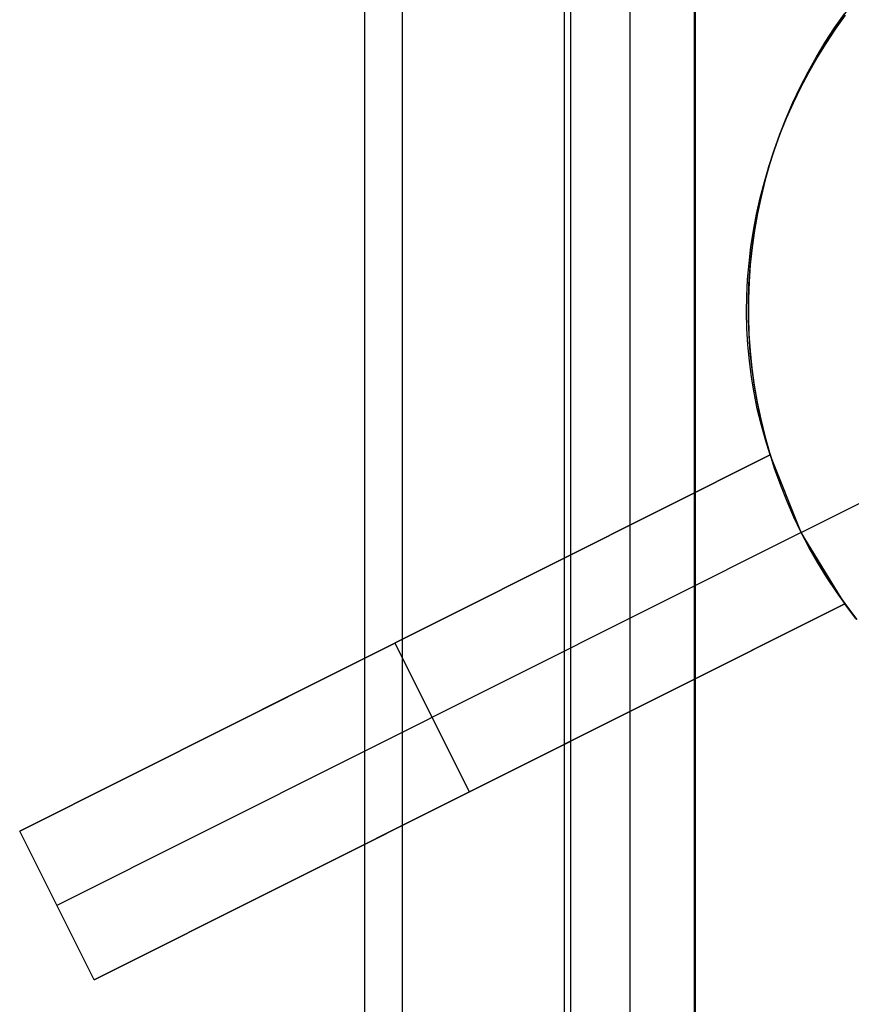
# Model space of a CAD drawing. Header units: millimetres. Extents: x 6049 to 7254, y -11340 to -10297.
# Tile 45 of 237: x 6709 to 6714, y -10752 to -10746. Entities that reach past the tile are written whole.
import ezdxf

# ---------------------------------------------------------------- set-up
doc = ezdxf.new("R2010")
doc.units = ezdxf.units.MM
doc.layers.add('color', color=7, linetype='Continuous')

msp = doc.modelspace()

# ---------------------------------------------------------------- linework, layer by layer
at = {"color": 8, "true_color": 0x7f7f7f}
for p, q in [((6710.9891, -11340.0962, 49.4962), (6710.9891, -10710.0962, 49.4962)), ((6711.2141, -10710.0962, 49.4706), (6711.2141, -11340.0962, 49.4706)), ((6712.1884, -11340.0962, 50.2456), (6712.1884, -10710.0962, 50.2456)), ((6712.2264, -11340.0962, 54.8552), (6712.2264, -10710.0962, 54.8552)), ((6712.5821, -11340.0962, 51.9508), (6712.5821, -10710.0962, 51.9508)), ((6712.9674, -10710.0962, 54.4845), (6712.9674, -11340.0962, 54.4845)), ((6712.9758, -11340.0962, 53.6559), (6712.9758, -10710.0962, 53.6559))]:
    msp.add_line(p, q, dxfattribs=at)
at = {"layer": 'color', "color": 254, "true_color": 0xcad1ee}
for p, q in [((6713.8865, -10745.8716, -7.3), (6713.8261, -10745.9557, -7.3)), ((6713.8865, -10745.8716, -7.3), (6713.8261, -10745.9557, -7.3)), ((6713.8106, -10745.9783, 3.1828), (6713.8697, -10745.8944, 3.1828)), ((6713.816, -10745.9854, 13.6303), (6713.8751, -10745.9017, 13.6389)), ((6713.816, -10745.9854, 13.6303), (6713.8751, -10745.9017, 13.6389)), ((6713.7544, -10746.0643, 3.1828), (6713.8106, -10745.9783, 3.1828)), ((6713.7597, -10746.0709, 13.6203), (6713.816, -10745.9854, 13.6303)), ((6713.7597, -10746.0709, 13.6203), (6713.816, -10745.9854, 13.6303)), ((6713.8261, -10745.9557, -7.3), (6713.7687, -10746.0419, -7.3)), ((6713.8261, -10745.9557, -7.3), (6713.7687, -10746.0419, -7.3)), ((6713.7687, -10746.0419, -7.3), (6713.7142, -10746.13, -7.3)), ((6713.7687, -10746.0419, -7.3), (6713.7142, -10746.13, -7.3)), ((6713.7012, -10746.1521, 3.1828), (6713.7544, -10746.0643, 3.1828)), ((6713.7062, -10746.158, 13.6089), (6713.7597, -10746.0709, 13.6203)), ((6713.7062, -10746.158, 13.6089), (6713.7597, -10746.0709, 13.6203)), ((6713.6509, -10746.2416, 3.1828), (6713.7012, -10746.1521, 3.1828)), ((6713.6557, -10746.2467, 13.5961), (6713.7062, -10746.158, 13.6089)), ((6713.6557, -10746.2467, 13.5961), (6713.7062, -10746.158, 13.6089)), ((6713.7142, -10746.13, -7.3), (6713.6628, -10746.2199, -7.3)), ((6713.7142, -10746.13, -7.3), (6713.6628, -10746.2199, -7.3)), ((6713.6628, -10746.2199, -7.3), (6713.6145, -10746.3115, -7.3)), ((6713.6628, -10746.2199, -7.3), (6713.6145, -10746.3115, -7.3)), ((6713.6038, -10746.3329, 3.1828), (6713.6509, -10746.2416, 3.1828)), ((6713.6082, -10746.3368, 13.582), (6713.6557, -10746.2467, 13.5961)), ((6713.6082, -10746.3368, 13.582), (6713.6557, -10746.2467, 13.5961)), ((6713.5599, -10746.4257, 3.1828), (6713.6038, -10746.3329, 3.1828)), ((6713.5637, -10746.4283, 13.5666), (6713.6082, -10746.3368, 13.582)), ((6713.5637, -10746.4283, 13.5666), (6713.6082, -10746.3368, 13.582)), ((6713.6145, -10746.3115, -7.3), (6713.5694, -10746.4047, -7.3)), ((6713.6145, -10746.3115, -7.3), (6713.5694, -10746.4047, -7.3)), ((6713.5694, -10746.4047, -7.3), (6713.5276, -10746.4995, -7.3)), ((6713.5694, -10746.4047, -7.3), (6713.5276, -10746.4995, -7.3)), ((6713.5191, -10746.5199, 3.1828), (6713.5599, -10746.4257, 3.1828)), ((6713.5223, -10746.5209, 13.5498), (6713.5637, -10746.4283, 13.5666)), ((6713.5223, -10746.5209, 13.5498), (6713.5637, -10746.4283, 13.5666)), ((6713.4816, -10746.6155, 3.1828), (6713.5191, -10746.5199, 3.1828)), ((6713.4841, -10746.6147, 13.5318), (6713.5223, -10746.5209, 13.5498)), ((6713.4841, -10746.6147, 13.5318), (6713.5223, -10746.5209, 13.5498)), ((6713.5276, -10746.4995, -7.3), (6713.4891, -10746.5956, -7.3)), ((6713.5276, -10746.4995, -7.3), (6713.4891, -10746.5956, -7.3)), ((6713.4474, -10746.7123, 3.1828), (6713.4816, -10746.6155, 3.1828)), ((6713.449, -10746.7095, 13.5124), (6713.4841, -10746.6147, 13.5318)), ((6713.449, -10746.7095, 13.5124), (6713.4841, -10746.6147, 13.5318)), ((6713.4891, -10746.5956, -7.3), (6713.4539, -10746.693, -7.3)), ((6713.4891, -10746.5956, -7.3), (6713.4539, -10746.693, -7.3)), ((6713.4539, -10746.693, -7.3), (6713.4221, -10746.7916, -7.3)), ((6713.4539, -10746.693, -7.3), (6713.4221, -10746.7916, -7.3)), ((6713.4165, -10746.8102, 3.1828), (6713.4474, -10746.7123, 3.1828)), ((6713.4173, -10746.8051, 13.4919), (6713.449, -10746.7095, 13.5124)), ((6713.4173, -10746.8051, 13.4919), (6713.449, -10746.7095, 13.5124)), ((6713.3888, -10746.9015, 13.4701), (6713.4173, -10746.8051, 13.4919)), ((6713.3888, -10746.9015, 13.4701), (6713.4173, -10746.8051, 13.4919)), ((6713.389, -10746.9091, 3.1828), (6713.4165, -10746.8102, 3.1828)), ((6713.4221, -10746.7916, -7.3), (6713.3937, -10746.8912, -7.3)), ((6713.4221, -10746.7916, -7.3), (6713.3937, -10746.8912, -7.3)), ((6713.3636, -10746.9985, 13.4471), (6713.3888, -10746.9015, 13.4701)), ((6713.3636, -10746.9985, 13.4471), (6713.3888, -10746.9015, 13.4701)), ((6713.3648, -10747.0089, 3.1828), (6713.389, -10746.9091, 3.1828)), ((6713.3937, -10746.8912, -7.3), (6713.3688, -10746.9917, -7.3)), ((6713.3937, -10746.8912, -7.3), (6713.3688, -10746.9917, -7.3)), ((6713.3417, -10747.0961, 13.4229), (6713.3636, -10746.9985, 13.4471)), ((6713.3417, -10747.0961, 13.4229), (6713.3636, -10746.9985, 13.4471)), ((6713.3688, -10746.9917, -7.3), (6713.3473, -10747.093, -7.3)), ((6713.3688, -10746.9917, -7.3), (6713.3473, -10747.093, -7.3)), ((6713.3442, -10747.1095, 3.1828), (6713.3648, -10747.0089, 3.1828)), ((6713.3233, -10747.1941, 13.3977), (6713.3417, -10747.0961, 13.4229)), ((6713.3233, -10747.1941, 13.3977), (6713.3417, -10747.0961, 13.4229)), ((6713.3269, -10747.2107, 3.1828), (6713.3442, -10747.1095, 3.1828)), ((6713.3473, -10747.093, -7.3), (6713.3294, -10747.195, -7.3)), ((6713.3473, -10747.093, -7.3), (6713.3294, -10747.195, -7.3)), ((6713.3082, -10747.2923, 13.3713), (6713.3233, -10747.1941, 13.3977)), ((6713.3082, -10747.2923, 13.3713), (6713.3233, -10747.1941, 13.3977)), ((6713.3132, -10747.3125, 3.1828), (6713.3269, -10747.2107, 3.1828)), ((6713.3294, -10747.195, -7.3), (6713.315, -10747.2975, -7.3)), ((6713.3294, -10747.195, -7.3), (6713.315, -10747.2975, -7.3)), ((6713.2966, -10747.3908, 13.3438), (6713.3082, -10747.2923, 13.3713)), ((6713.2966, -10747.3908, 13.3438), (6713.3082, -10747.2923, 13.3713)), ((6713.3029, -10747.4147, 3.1828), (6713.3132, -10747.3125, 3.1828)), ((6713.315, -10747.2975, -7.3), (6713.3041, -10747.4005, -7.3)), ((6713.315, -10747.2975, -7.3), (6713.3041, -10747.4005, -7.3)), ((6713.2883, -10747.4893, 13.3153), (6713.2966, -10747.3908, 13.3438)), ((6713.2883, -10747.4893, 13.3153), (6713.2966, -10747.3908, 13.3438)), ((6713.3041, -10747.4005, -7.3), (6713.2968, -10747.5038, -7.3)), ((6713.3041, -10747.4005, -7.3), (6713.2968, -10747.5038, -7.3)), ((6713.2961, -10747.5171, 3.1828), (6713.3029, -10747.4147, 3.1828)), ((6713.2836, -10747.5877, 13.2857), (6713.2883, -10747.4893, 13.3153)), ((6713.2836, -10747.5877, 13.2857), (6713.2883, -10747.4893, 13.3153)), ((6713.2929, -10747.6197, 3.1828), (6713.2961, -10747.5171, 3.1828)), ((6713.2968, -10747.5038, -7.3), (6713.2931, -10747.6073, -7.3)), ((6713.2968, -10747.5038, -7.3), (6713.2931, -10747.6073, -7.3)), ((6713.2822, -10747.6859, 13.2552), (6713.2836, -10747.5877, 13.2857)), ((6713.2822, -10747.6859, 13.2552), (6713.2836, -10747.5877, 13.2857)), ((6713.2931, -10747.6073, -7.3), (6713.2929, -10747.7109, -7.3)), ((6713.2931, -10747.6073, -7.3), (6713.2929, -10747.7109, -7.3)), ((6713.2931, -10747.7224, 3.1828), (6713.2929, -10747.6197, 3.1828)), ((6713.2843, -10747.7838, 13.2238), (6713.2822, -10747.6859, 13.2552)), ((6713.2843, -10747.7838, 13.2238), (6713.2822, -10747.6859, 13.2552)), ((6713.2929, -10747.7109, -7.3), (6713.2963, -10747.8144, -7.3)), ((6713.2929, -10747.7109, -7.3), (6713.2963, -10747.8144, -7.3)), ((6713.2969, -10747.825, 3.1828), (6713.2931, -10747.7224, 3.1828)), ((6713.2899, -10747.8813, 13.1915), (6713.2843, -10747.7838, 13.2238)), ((6713.2899, -10747.8813, 13.1915), (6713.2843, -10747.7838, 13.2238)), ((6713.2963, -10747.8144, -7.3), (6713.3033, -10747.9177, -7.3)), ((6713.2963, -10747.8144, -7.3), (6713.3033, -10747.9177, -7.3)), ((6713.3042, -10747.9274, 3.1828), (6713.2969, -10747.825, 3.1828)), ((6713.2988, -10747.9782, 13.1583), (6713.2899, -10747.8813, 13.1915)), ((6713.2988, -10747.9782, 13.1583), (6713.2899, -10747.8813, 13.1915)), ((6713.3033, -10747.9177, -7.3), (6713.3139, -10748.0208, -7.3)), ((6713.3033, -10747.9177, -7.3), (6713.3139, -10748.0208, -7.3)), ((6713.315, -10748.0296, 3.1828), (6713.3042, -10747.9274, 3.1828)), ((6713.3113, -10748.0745, 13.1243), (6713.2988, -10747.9782, 13.1583)), ((6713.3113, -10748.0745, 13.1243), (6713.2988, -10747.9782, 13.1583)), ((6713.3139, -10748.0208, -7.3), (6713.328, -10748.1234, -7.3)), ((6713.3139, -10748.0208, -7.3), (6713.328, -10748.1234, -7.3)), ((6713.3292, -10748.1312, 3.1828), (6713.315, -10748.0296, 3.1828)), ((6713.3271, -10748.17, 13.0895), (6713.3113, -10748.0745, 13.1243)), ((6713.3271, -10748.17, 13.0895), (6713.3113, -10748.0745, 13.1243)), ((6713.3463, -10748.2646, 13.054), (6713.3271, -10748.17, 13.0895)), ((6713.3463, -10748.2646, 13.054), (6713.3271, -10748.17, 13.0895)), ((6713.328, -10748.1234, -7.3), (6713.3456, -10748.2254, -7.3)), ((6713.328, -10748.1234, -7.3), (6713.3456, -10748.2254, -7.3)), ((6713.347, -10748.2324, 3.1828), (6713.3292, -10748.1312, 3.1828)), ((6713.3456, -10748.2254, -7.3), (6713.3668, -10748.3268, -7.3)), ((6713.3456, -10748.2254, -7.3), (6713.3668, -10748.3268, -7.3)), ((6713.3682, -10748.3328, 3.1828), (6713.347, -10748.2324, 3.1828)), ((6713.6105, -10749.0077, -7.3), (6715.175, -10748.2236, -7.3)), ((6713.3689, -10748.3582, 13.0177), (6713.3463, -10748.2646, 13.054)), ((6713.3689, -10748.3582, 13.0177), (6713.3463, -10748.2646, 13.054)), ((6713.3668, -10748.3268, -7.3), (6713.3914, -10748.4274, -7.3)), ((6713.3668, -10748.3268, -7.3), (6713.3914, -10748.4274, -7.3)), ((6713.3928, -10748.4325, 3.1828), (6713.3682, -10748.3328, 3.1828)), ((6713.3948, -10748.4507, 12.9809), (6713.3689, -10748.3582, 13.0177)), ((6713.3948, -10748.4507, 12.9809), (6713.3689, -10748.3582, 13.0177)), ((6713.3914, -10748.4274, -7.3), (6713.4195, -10748.5271, -7.3)), ((6713.3914, -10748.4274, -7.3), (6713.4195, -10748.5271, -7.3)), ((6713.4208, -10748.5313, 3.1828), (6713.3928, -10748.4325, 3.1828)), ((6713.424, -10748.5419, 12.9434), (6713.3948, -10748.4507, 12.9809)), ((6713.424, -10748.5419, 12.9434), (6713.3948, -10748.4507, 12.9809)), ((6713.4195, -10748.5271, -7.3), (6713.451, -10748.6257, -7.3)), ((6713.4195, -10748.5271, -7.3), (6713.451, -10748.6257, -7.3)), ((6713.4522, -10748.6291, 3.1828), (6713.4208, -10748.5313, 3.1828)), ((6708.9164, -10750.8009, 13.4603), (6713.424, -10748.5419, 12.9434)), ((6708.9164, -10750.8009, 13.4603), (6713.424, -10748.5419, 12.9434)), ((6713.424, -10748.5419, 5.658), (6708.9164, -10750.8009, 10.7)), ((6713.424, -10748.5419, 5.658), (6708.9164, -10750.8009, 10.7)), ((6709.9363, -10750.2898, 9.5592), (6713.424, -10748.5419, 9.5592)), ((6713.424, -10748.5419, 5.658), (6713.424, -10748.5419, 12.9434)), ((6713.6105, -10749.0077, 5.7), (6713.424, -10748.5419, 5.658)), ((6713.424, -10748.5419, 5.658), (6713.424, -10748.5419, 12.9434)), ((6713.6105, -10749.0077, 5.7), (6713.424, -10748.5419, 5.658)), ((6713.451, -10748.6257, -7.3), (6713.4859, -10748.7232, -7.3)), ((6713.451, -10748.6257, -7.3), (6713.4859, -10748.7232, -7.3)), ((6713.4869, -10748.7257, 3.1828), (6713.4522, -10748.6291, 3.1828)), ((6713.4859, -10748.7232, -7.3), (6713.5242, -10748.8195, -7.3)), ((6713.4859, -10748.7232, -7.3), (6713.5242, -10748.8195, -7.3)), ((6713.5249, -10748.8211, 3.1828), (6713.4869, -10748.7257, 3.1828)), ((6713.5242, -10748.8195, -7.3), (6713.5657, -10748.9143, -7.3)), ((6713.5242, -10748.8195, -7.3), (6713.5657, -10748.9143, -7.3)), ((6713.5661, -10748.9151, 3.1828), (6713.5249, -10748.8211, 3.1828)), ((6713.5657, -10748.9143, -7.3), (6713.6105, -10749.0077, -7.3)), ((6713.5657, -10748.9143, -7.3), (6713.6105, -10749.0077, -7.3)), ((6713.6105, -10749.0077, 3.1828), (6713.5661, -10748.9151, 3.1828)), ((6713.6105, -10749.0077, 5.7), (6709.1405, -10751.2479, 10.7)), ((6713.6105, -10749.0077, -7.3), (6713.6105, -10749.0077, 5.7)), ((6713.6105, -10749.0077, -7.3), (6713.6105, -10749.0077, 5.7)), ((6713.6105, -10749.0077, -7.3), (6713.6585, -10749.0995, -7.3)), ((6713.8721, -10749.4359, 5.658), (6713.6105, -10749.0077, 5.7)), ((6713.6585, -10749.0995, 2.6162), (6713.6105, -10749.0077, 2.6162)), ((6713.8721, -10749.4359, 5.658), (6713.6105, -10749.0077, 5.7)), ((6713.6105, -10749.0077, -7.3), (6713.6585, -10749.0995, -7.3)), ((6713.6585, -10749.0995, -7.3), (6713.7096, -10749.1895, -7.3)), ((6713.7096, -10749.1895, 2.6162), (6713.6585, -10749.0995, 2.6162)), ((6713.6585, -10749.0995, -7.3), (6713.7096, -10749.1895, -7.3)), ((6713.7096, -10749.1895, -7.3), (6713.7639, -10749.2778, -7.3)), ((6713.7639, -10749.2778, 2.6162), (6713.7096, -10749.1895, 2.6162)), ((6713.7096, -10749.1895, -7.3), (6713.7639, -10749.2778, -7.3)), ((6713.7639, -10749.2778, -7.3), (6713.8211, -10749.3641, -7.3)), ((6713.8211, -10749.3641, 2.6162), (6713.7639, -10749.2778, 2.6162)), ((6713.7639, -10749.2778, -7.3), (6713.8211, -10749.3641, -7.3)), ((6713.8211, -10749.3641, -7.3), (6713.8812, -10749.4484, -7.3)), ((6713.8812, -10749.4484, 2.6162), (6713.8211, -10749.3641, 2.6162)), ((6713.8211, -10749.3641, -7.3), (6713.8812, -10749.4484, -7.3)), ((6713.8721, -10749.4359, 12.5324), (6709.3645, -10751.6949, 13.0439)), ((6713.8721, -10749.4359, 12.5324), (6709.3645, -10751.6949, 13.0439)), ((6709.3645, -10751.6949, 10.7), (6713.8721, -10749.4359, 5.658)), ((6709.3645, -10751.6949, 10.7), (6713.8721, -10749.4359, 5.658)), ((6710.5705, -10751.0905, 9.351), (6713.8721, -10749.4359, 9.351)), ((6713.9351, -10749.5219, 12.4874), (6713.8721, -10749.4359, 12.5324)), ((6713.8721, -10749.4359, 5.658), (6713.8721, -10749.4359, 12.5324)), ((6713.9351, -10749.5219, 12.4874), (6713.8721, -10749.4359, 12.5324)), ((6713.8721, -10749.4359, 5.658), (6713.8721, -10749.4359, 12.5324)), ((6713.8812, -10749.4484, -7.3), (6713.9443, -10749.5306, -7.3)), ((6713.9443, -10749.5306, 2.6162), (6713.8812, -10749.4484, 2.6162)), ((6713.8812, -10749.4484, -7.3), (6713.9443, -10749.5306, -7.3)), ((6711.1702, -10749.6714, 8.179), (6711.1702, -10749.6714, 13.2158)), ((6711.6183, -10750.5654, 8.179), (6711.1702, -10749.6714, 8.179)), ((6711.6183, -10750.5654, 12.802), (6711.6183, -10750.5654, 8.179)), ((6709.3645, -10751.6949, 13.0439), (6708.9164, -10750.8009, 13.4603)), ((6708.9164, -10750.8009, 10.7), (6708.9164, -10750.8009, 13.4603)), ((6709.3645, -10751.6949, 10.7), (6708.9164, -10750.8009, 10.7)), ((6708.9164, -10750.8009, 10.7), (6708.9164, -10750.8009, 13.4603)), ((6709.3645, -10751.6949, 10.7), (6708.9164, -10750.8009, 10.7)), ((6709.3645, -10751.6949, 13.0439), (6708.9164, -10750.8009, 13.4603)), ((6709.3645, -10751.6949, 12.0802), (6708.9164, -10750.8009, 12.0802)), ((6709.1405, -10751.2479, 10.7), (6709.1405, -10751.2479, 13.2522)), ((6709.3645, -10751.6949, 13.0439), (6709.3645, -10751.6949, 10.7)), ((6709.3645, -10751.6949, 13.0439), (6709.3645, -10751.6949, 10.7))]:
    msp.add_line(p, q, dxfattribs=at)

doc.saveas('drawing.dxf')
